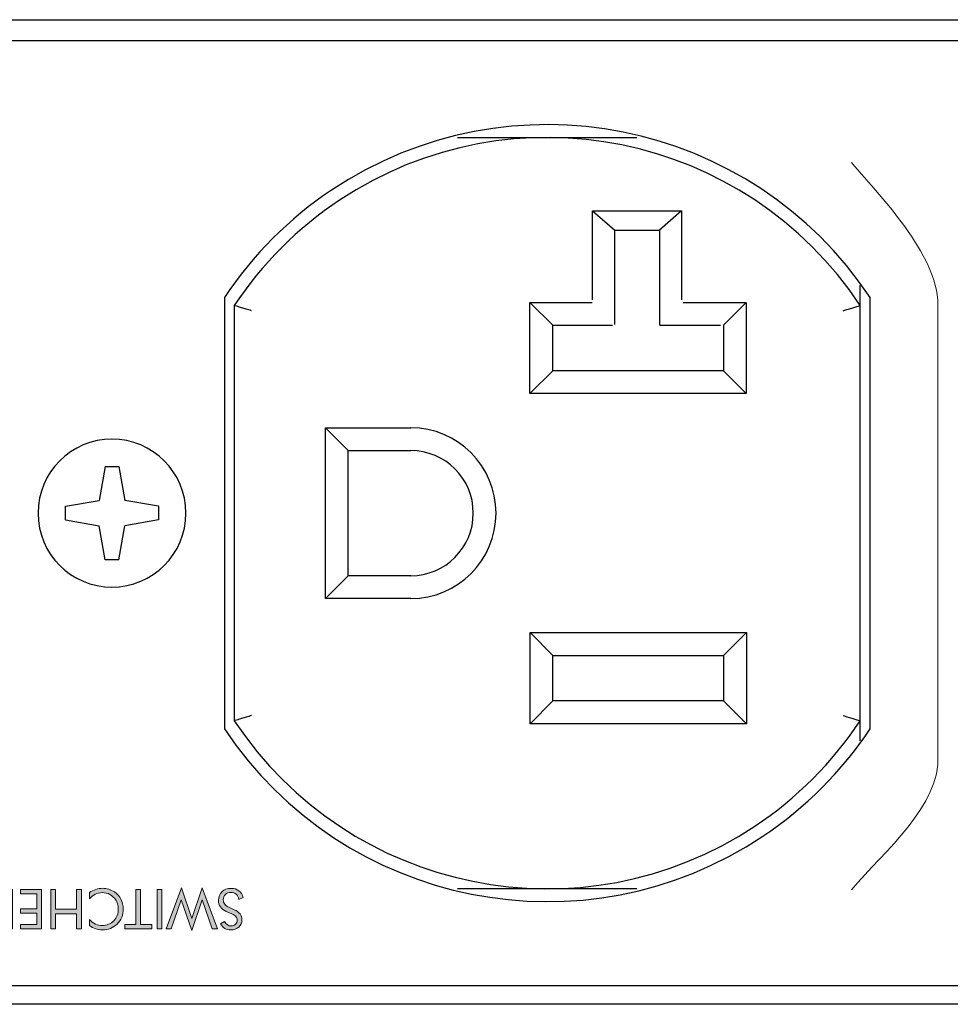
# Model space of a CAD drawing. Header units: inches. Extents: x -3.1 to 15.2, y -1.5 to 10.6.
# Tile 53 of 89: x 4.997 to 5.651, y 7.821 to 8.513. Entities that reach past the tile are written whole.
import ezdxf

# ---------------------------------------------------------------- set-up
doc = ezdxf.new("R2010")
doc.units = ezdxf.units.IN
doc.header["$MEASUREMENT"] = 0
doc.layers.add('Screenprinting', color=7, linetype='Continuous')

# ---------------------------------------------------------------- blocks, each defined once
blk = doc.blocks.new('block 1703')
at = {"color": 7, "lineweight": 25, "true_color": 0xffffff}
blk.add_lwpolyline([(7.69159, 7.82089), (0.09159, 7.82089)], dxfattribs=at)
blk = doc.blocks.new('block 1706')
at = {"color": 7, "lineweight": 25, "true_color": 0xffffff}
blk.add_lwpolyline([(0.45759, 7.83409), (7.32559, 7.83409)], dxfattribs=at)
blk = doc.blocks.new('block 1719')
at = {"color": 7, "lineweight": 25, "true_color": 0xffffff}
blk.add_lwpolyline([(5.43059, 7.90209), (5.3046, 7.90209)], dxfattribs=at)
blk = doc.blocks.new('block 1754')
at = {"color": 7, "lineweight": 25, "true_color": 0xffffff}
blk.add_lwpolyline([(5.0943, 8.16129), (5.07058, 8.15711)], dxfattribs=at)
blk = doc.blocks.new('block 1755')
at = {"color": 7, "lineweight": 25, "true_color": 0xffffff}
blk.add_lwpolyline([(5.02888, 8.17089), (5.05261, 8.17508)], dxfattribs=at)
blk = doc.blocks.new('block 1773')
at = {"color": 7, "lineweight": 25, "true_color": 0xffffff}
blk.add_lwpolyline([(5.50759, 8.01809), (5.35559, 8.01809)], dxfattribs=at)
blk = doc.blocks.new('block 1783')
at = {"color": 7, "lineweight": 25, "true_color": 0xffffff}
blk.add_lwpolyline([(5.49159, 8.03409), (5.37159, 8.03409)], dxfattribs=at)
blk = doc.blocks.new('block 1800')
at = {"color": 7, "lineweight": 25, "true_color": 0xffffff}
blk.add_lwpolyline([(5.37159, 8.06609), (5.49159, 8.06609)], dxfattribs=at)
blk = doc.blocks.new('block 1808')
at = {"color": 7, "lineweight": 25, "true_color": 0xffffff}
blk.add_lwpolyline([(5.35559, 8.08209), (5.50759, 8.08209)], dxfattribs=at)
blk = doc.blocks.new('block 1811')
at = {"color": 7, "lineweight": 25, "true_color": 0xffffff}
blk.add_lwpolyline([(5.27159, 8.10609), (5.21159, 8.10609)], dxfattribs=at)
blk = doc.blocks.new('block 1821')
at = {"color": 7, "lineweight": 25, "true_color": 0xffffff}
blk.add_lwpolyline([(5.27159, 8.12209), (5.22759, 8.12209)], dxfattribs=at)
blk = doc.blocks.new('block 1829')
at = {"color": 7, "lineweight": 25, "true_color": 0xffffff}
blk.add_lwpolyline([(5.06639, 8.13338), (5.05679, 8.13338)], dxfattribs=at)
blk = doc.blocks.new('block 1867')
at = {"color": 7, "lineweight": 25, "true_color": 0xffffff}
blk.add_lwpolyline([(5.05679, 8.1988), (5.06639, 8.1988)], dxfattribs=at)
blk = doc.blocks.new('block 1908')
at = {"color": 7, "lineweight": 25, "true_color": 0xffffff}
blk.add_lwpolyline([(5.22759, 8.21009), (5.27159, 8.21009)], dxfattribs=at)
blk = doc.blocks.new('block 1920')
at = {"color": 7, "lineweight": 25, "true_color": 0xffffff}
blk.add_lwpolyline([(5.21159, 8.22609), (5.27159, 8.22609)], dxfattribs=at)
blk = doc.blocks.new('block 1966')
at = {"color": 7, "lineweight": 25, "true_color": 0xffffff}
blk.add_lwpolyline([(5.3046, 8.43009), (5.43059, 8.43009)], dxfattribs=at)
blk = doc.blocks.new('block 1975')
at = {"color": 7, "lineweight": 25, "true_color": 0xffffff}
blk.add_lwpolyline([(5.02888, 8.16129), (5.05261, 8.15711)], dxfattribs=at)
blk = doc.blocks.new('block 1976')
at = {"color": 7, "lineweight": 25, "true_color": 0xffffff}
blk.add_lwpolyline([(5.0943, 8.17089), (5.07058, 8.17508)], dxfattribs=at)
blk = doc.blocks.new('block 2004')
at = {"color": 7, "lineweight": 25, "true_color": 0xffffff}
blk.add_lwpolyline([(7.32559, 8.49809), (0.45759, 8.49809)], dxfattribs=at)
blk = doc.blocks.new('block 2005')
at = {"color": 7, "lineweight": 25, "true_color": 0xffffff}
blk.add_lwpolyline([(0.09159, 8.51289), (7.69159, 8.51289)], dxfattribs=at)
blk = doc.blocks.new('block 2049')
at = {"color": 7, "lineweight": 25, "true_color": 0xffffff}
blk.add_lwpolyline([(5.21159, 8.10609), (5.22759, 8.12209)], dxfattribs=at)
blk = doc.blocks.new('block 2051')
at = {"color": 7, "lineweight": 25, "true_color": 0xffffff}
blk.add_lwpolyline([(5.21159, 8.22609), (5.22759, 8.21009)], dxfattribs=at)
blk = doc.blocks.new('block 2052')
at = {"color": 7, "lineweight": 25, "true_color": 0xffffff}
blk.add_lwpolyline([(5.35559, 8.08209), (5.37159, 8.06609)], dxfattribs=at)
blk = doc.blocks.new('block 2053')
at = {"color": 7, "lineweight": 25, "true_color": 0xffffff}
blk.add_lwpolyline([(5.50759, 8.01809), (5.49159, 8.03409)], dxfattribs=at)
blk = doc.blocks.new('block 2056')
at = {"color": 7, "lineweight": 25, "true_color": 0xffffff}
blk.add_lwpolyline([(5.02888, 8.16129), (5.02888, 8.17089)], dxfattribs=at)
blk = doc.blocks.new('block 2057')
at = {"color": 7, "lineweight": 25, "true_color": 0xffffff}
blk.add_lwpolyline([(5.0943, 8.17089), (5.0943, 8.16129)], dxfattribs=at)
blk = doc.blocks.new('block 2058')
at = {"color": 7, "lineweight": 25, "true_color": 0xffffff}
blk.add_lwpolyline([(5.14059, 8.31775), (5.14059, 8.01444)], dxfattribs=at)
blk = doc.blocks.new('block 2059')
at = {"color": 7, "lineweight": 25, "true_color": 0xffffff}
blk.add_lwpolyline([(5.14759, 8.31202), (5.14759, 8.02016)], dxfattribs=at)
blk = doc.blocks.new('block 2060')
at = {"color": 7, "lineweight": 25, "true_color": 0xffffff}
blk.add_lwpolyline([(5.05679, 8.1988), (5.05261, 8.17508)], dxfattribs=at)
blk = doc.blocks.new('block 2061')
at = {"color": 7, "lineweight": 25, "true_color": 0xffffff}
blk.add_lwpolyline([(5.06639, 8.13338), (5.07058, 8.15711)], dxfattribs=at)
blk = doc.blocks.new('block 2062')
at = {"color": 7, "lineweight": 25, "true_color": 0xffffff}
blk.add_lwpolyline([(5.35559, 8.01809), (5.37159, 8.03409)], dxfattribs=at)
blk = doc.blocks.new('block 2063')
at = {"color": 7, "lineweight": 25, "true_color": 0xffffff}
blk.add_lwpolyline([(5.50759, 8.08209), (5.49159, 8.06609)], dxfattribs=at)
blk = doc.blocks.new('block 2064')
at = {"color": 7, "lineweight": 25, "true_color": 0xffffff}
blk.add_lwpolyline([(5.05679, 8.13338), (5.05261, 8.15711)], dxfattribs=at)
blk = doc.blocks.new('block 2065')
at = {"color": 7, "lineweight": 25, "true_color": 0xffffff}
blk.add_lwpolyline([(5.06639, 8.1988), (5.07058, 8.17508)], dxfattribs=at)
blk = doc.blocks.new('block 2066')
at = {"color": 7, "lineweight": 25, "true_color": 0xffffff}
blk.add_lwpolyline([(5.21159, 8.10609), (5.21159, 8.22609)], dxfattribs=at)
blk = doc.blocks.new('block 2067')
at = {"color": 7, "lineweight": 25, "true_color": 0xffffff}
blk.add_lwpolyline([(5.22759, 8.12209), (5.22759, 8.21009)], dxfattribs=at)
blk = doc.blocks.new('block 2068')
at = {"color": 7, "lineweight": 25, "true_color": 0xffffff}
blk.add_lwpolyline([(5.35559, 8.01809), (5.35559, 8.08209)], dxfattribs=at)
blk = doc.blocks.new('block 2069')
at = {"color": 7, "lineweight": 25, "true_color": 0xffffff}
blk.add_lwpolyline([(5.37159, 8.03409), (5.37159, 8.06609)], dxfattribs=at)
blk = doc.blocks.new('block 2072')
at = {"color": 7, "lineweight": 25, "true_color": 0xffffff}
blk.add_lwpolyline([(5.49159, 8.06609), (5.49159, 8.03409)], dxfattribs=at)
blk = doc.blocks.new('block 2073')
at = {"color": 7, "lineweight": 25, "true_color": 0xffffff}
blk.add_lwpolyline([(5.50759, 8.08209), (5.50759, 8.01809)], dxfattribs=at)
blk = doc.blocks.new('block 2074')
at = {"color": 7, "lineweight": 25, "true_color": 0xffffff}
blk.add_lwpolyline([(5.58759, 8.00609), (5.58759, 8.32609)], dxfattribs=at)
blk = doc.blocks.new('block 2075')
at = {"color": 7, "lineweight": 25, "true_color": 0xffffff}
blk.add_lwpolyline([(5.59459, 8.01444), (5.59459, 8.31775)], dxfattribs=at)
blk = doc.blocks.new('block 2586')
at = {"color": 7, "lineweight": 25, "true_color": 0xffffff}
blk.add_open_spline([(5.00959, 8.16609), (5.00959, 8.19481), (5.03287, 8.21809), (5.06159, 8.21809), (5.09031, 8.21809), (5.11359, 8.19481), (5.11359, 8.16609), (5.11359, 8.13737), (5.09031, 8.11409), (5.06159, 8.11409), (5.03287, 8.11409), (5.00959, 8.13737), (5.00959, 8.16609), (5.00959, 8.16609), (5.00959, 8.16609), (5.00959, 8.16609)], degree=3, knots=[0, 0, 0, 0, 1, 1, 1, 2, 2, 2, 3, 3, 3, 4, 4, 4, 5, 5, 5, 5], dxfattribs=at)
blk = doc.blocks.new('block 2635')
at = {"color": 7, "lineweight": 25, "true_color": 0xffffff}
blk.add_open_spline([(5.27159, 8.12209), (5.29589, 8.12209), (5.31559, 8.14179), (5.31559, 8.16609), (5.31559, 8.19039), (5.29589, 8.21009), (5.27159, 8.21009)], degree=3, knots=[0, 0, 0, 0, 1, 1, 1, 2, 2, 2, 2], dxfattribs=at)
blk = doc.blocks.new('block 2639')
at = {"color": 7, "lineweight": 25, "true_color": 0xffffff}
blk.add_open_spline([(5.14759, 8.02016), (5.22819, 7.89866), (5.39202, 7.8655), (5.51352, 7.94609), (5.54291, 7.96559), (5.5681, 7.99077), (5.58759, 8.02016)], degree=3, knots=[0, 0, 0, 0, 1, 1, 1, 2, 2, 2, 2], dxfattribs=at)
blk = doc.blocks.new('block 2640')
at = {"color": 7, "lineweight": 25, "true_color": 0xffffff}
blk.add_open_spline([(5.58759, 8.31202), (5.507, 8.43353), (5.34316, 8.46669), (5.22166, 8.38609), (5.19227, 8.3666), (5.16709, 8.34141), (5.14759, 8.31202)], degree=3, knots=[0, 0, 0, 0, 1, 1, 1, 2, 2, 2, 2], dxfattribs=at)
blk = doc.blocks.new('block 2642')
at = {"color": 7, "lineweight": 25, "true_color": 0xffffff}
blk.add_open_spline([(5.27159, 8.10609), (5.30473, 8.10609), (5.33159, 8.13296), (5.33159, 8.16609), (5.33159, 8.19923), (5.30473, 8.22609), (5.27159, 8.22609)], degree=3, knots=[0, 0, 0, 0, 1, 1, 1, 2, 2, 2, 2], dxfattribs=at)
blk = doc.blocks.new('block 2685')
at = {"color": 7, "lineweight": 25, "true_color": 0xffffff}
blk.add_open_spline([(5.59459, 8.31775), (5.51083, 8.44312), (5.3413, 8.47685), (5.21593, 8.39309), (5.18612, 8.37317), (5.16051, 8.34757), (5.14059, 8.31775)], degree=3, knots=[0, 0, 0, 0, 1, 1, 1, 2, 2, 2, 2], dxfattribs=at)
blk = doc.blocks.new('block 2686')
at = {"color": 7, "lineweight": 25, "true_color": 0xffffff}
blk.add_open_spline([(5.14059, 8.01444), (5.22435, 7.88907), (5.39388, 7.85533), (5.51925, 7.93909), (5.54907, 7.95901), (5.57467, 7.98462), (5.59459, 8.01444)], degree=3, knots=[0, 0, 0, 0, 1, 1, 1, 2, 2, 2, 2], dxfattribs=at)
blk = doc.blocks.new('block 2920')
at = {"color": 7, "lineweight": 25, "true_color": 0xffffff}
blk.add_open_spline([(5.57559, 8.02383), (5.5768, 8.02345), (5.578, 8.02308), (5.57921, 8.02271), (5.58032, 8.02237), (5.58142, 8.02203), (5.58253, 8.0217), (5.58342, 8.02142), (5.58432, 8.02115), (5.58521, 8.02088), (5.5858, 8.0207), (5.58639, 8.02052), (5.58697, 8.02035), (5.58718, 8.02029), (5.58739, 8.02022), (5.58759, 8.02016)], degree=3, knots=[0, 0, 0, 0, 1, 1, 1, 2, 2, 2, 3, 3, 3, 4, 4, 4, 5, 5, 5, 5], dxfattribs=at)
blk = doc.blocks.new('block 2921')
at = {"color": 7, "lineweight": 25, "true_color": 0xffffff}
blk.add_open_spline([(5.57559, 8.30836), (5.5768, 8.30873), (5.578, 8.3091), (5.57921, 8.30947), (5.58032, 8.30981), (5.58142, 8.31015), (5.58253, 8.31049), (5.58342, 8.31076), (5.58432, 8.31103), (5.58521, 8.31131), (5.5858, 8.31148), (5.58639, 8.31166), (5.58697, 8.31184), (5.58718, 8.3119), (5.58739, 8.31196), (5.58759, 8.31202)], degree=3, knots=[0, 0, 0, 0, 1, 1, 1, 2, 2, 2, 3, 3, 3, 4, 4, 4, 5, 5, 5, 5], dxfattribs=at)
blk = doc.blocks.new('block 2922')
at = {"color": 7, "lineweight": 25, "true_color": 0xffffff}
blk.add_open_spline([(5.15959, 8.30836), (5.15839, 8.30873), (5.15718, 8.3091), (5.15597, 8.30947), (5.15487, 8.30981), (5.15376, 8.31015), (5.15266, 8.31049), (5.15176, 8.31076), (5.15087, 8.31103), (5.14997, 8.31131), (5.14938, 8.31148), (5.1488, 8.31166), (5.14821, 8.31184), (5.148, 8.3119), (5.1478, 8.31196), (5.14759, 8.31202)], degree=3, knots=[0, 0, 0, 0, 1, 1, 1, 2, 2, 2, 3, 3, 3, 4, 4, 4, 5, 5, 5, 5], dxfattribs=at)
blk = doc.blocks.new('block 2923')
at = {"color": 7, "lineweight": 25, "true_color": 0xffffff}
blk.add_open_spline([(5.15959, 8.02383), (5.15839, 8.02345), (5.15718, 8.02308), (5.15597, 8.02271), (5.15487, 8.02237), (5.15376, 8.02203), (5.15266, 8.0217), (5.15176, 8.02142), (5.15087, 8.02115), (5.14997, 8.02088), (5.14938, 8.0207), (5.1488, 8.02052), (5.14821, 8.02035), (5.148, 8.02029), (5.1478, 8.02022), (5.14759, 8.02016)], degree=3, knots=[0, 0, 0, 0, 1, 1, 1, 2, 2, 2, 3, 3, 3, 4, 4, 4, 5, 5, 5, 5], dxfattribs=at)
blk = doc.blocks.new('block 3090')
at = {"color": 7, "lineweight": 25, "true_color": 0xffffff}
blk.add_lwpolyline([(5.49145, 8.29809), (5.49145, 8.26609)], dxfattribs=at)
blk = doc.blocks.new('block 3091')
at = {"color": 7, "lineweight": 25, "true_color": 0xffffff}
blk.add_lwpolyline([(5.50745, 8.31409), (5.50745, 8.25009)], dxfattribs=at)
blk = doc.blocks.new('block 3092')
at = {"color": 7, "lineweight": 25, "true_color": 0xffffff}
blk.add_lwpolyline([(5.50745, 8.31409), (5.49145, 8.29809)], dxfattribs=at)
blk = doc.blocks.new('block 3093')
at = {"color": 7, "lineweight": 25, "true_color": 0xffffff}
blk.add_lwpolyline([(5.50745, 8.25009), (5.49145, 8.26609)], dxfattribs=at)
blk = doc.blocks.new('block 3094')
at = {"color": 7, "lineweight": 25, "true_color": 0xffffff}
blk.add_lwpolyline([(5.50745, 8.25009), (5.35545, 8.25009)], dxfattribs=at)
blk = doc.blocks.new('block 3096')
at = {"color": 7, "lineweight": 25, "true_color": 0xffffff}
blk.add_lwpolyline([(5.35545, 8.25009), (5.35545, 8.31409)], dxfattribs=at)
blk = doc.blocks.new('block 3097')
at = {"color": 7, "lineweight": 25, "true_color": 0xffffff}
blk.add_lwpolyline([(5.37145, 8.26609), (5.37145, 8.29809)], dxfattribs=at)
blk = doc.blocks.new('block 3098')
at = {"color": 7, "lineweight": 25, "true_color": 0xffffff}
blk.add_lwpolyline([(5.35545, 8.25009), (5.37145, 8.26609)], dxfattribs=at)
blk = doc.blocks.new('block 3099')
at = {"color": 7, "lineweight": 25, "true_color": 0xffffff}
blk.add_lwpolyline([(5.35545, 8.31409), (5.37145, 8.29809)], dxfattribs=at)
blk = doc.blocks.new('block 3100')
at = {"color": 7, "lineweight": 25, "true_color": 0xffffff}
blk.add_lwpolyline([(5.49145, 8.26609), (5.37145, 8.26609)], dxfattribs=at)
blk = doc.blocks.new('block 3101')
at = {"color": 7, "lineweight": 25, "true_color": 0xffffff}
for points in [[(5.37145, 8.29809), (5.41348, 8.29809)], [(5.44647, 8.29809), (5.48944, 8.29809)]]:
    blk.add_lwpolyline(points, dxfattribs=at)
blk = doc.blocks.new('block 3102')
at = {"color": 7, "lineweight": 25, "true_color": 0xffffff}
for points in [[(5.35545, 8.31409), (5.39916, 8.31409)], [(5.46309, 8.31409), (5.5068, 8.31409)]]:
    blk.add_lwpolyline(points, dxfattribs=at)
blk = doc.blocks.new('block 3104')
at = {"color": 7, "lineweight": 25, "true_color": 0xffffff}
blk.add_lwpolyline([(5.46209, 8.25007), (5.39945, 8.25007)], dxfattribs=at)
blk = doc.blocks.new('block 3105')
at = {"color": 7, "lineweight": 25, "true_color": 0xffffff}
blk.add_lwpolyline([(5.41511, 8.36496), (5.44643, 8.36496)], dxfattribs=at)
blk = doc.blocks.new('block 3106')
at = {"color": 7, "lineweight": 25, "true_color": 0xffffff}
blk.add_lwpolyline([(5.39945, 8.37847), (5.46209, 8.37847)], dxfattribs=at)
blk = doc.blocks.new('block 3107')
at = {"color": 7, "lineweight": 25, "true_color": 0xffffff}
blk.add_lwpolyline([(5.39945, 8.37847), (5.41511, 8.36496)], dxfattribs=at)
blk = doc.blocks.new('block 3108')
at = {"color": 7, "lineweight": 25, "true_color": 0xffffff}
blk.add_lwpolyline([(5.46209, 8.37847), (5.44643, 8.36496)], dxfattribs=at)
blk = doc.blocks.new('block 3109')
at = {"color": 7, "lineweight": 25, "true_color": 0xffffff}
blk.add_lwpolyline([(5.46209, 8.37847), (5.46209, 8.31597)], dxfattribs=at)
blk = doc.blocks.new('block 3110')
at = {"color": 7, "lineweight": 25, "true_color": 0xffffff}
blk.add_lwpolyline([(5.44643, 8.36496), (5.44643, 8.29861)], dxfattribs=at)
blk = doc.blocks.new('block 3111')
at = {"color": 7, "lineweight": 25, "true_color": 0xffffff}
blk.add_lwpolyline([(5.41511, 8.29861), (5.41511, 8.36496)], dxfattribs=at)
blk = doc.blocks.new('block 3112')
at = {"color": 7, "lineweight": 25, "true_color": 0xffffff}
blk.add_lwpolyline([(5.39945, 8.31597), (5.39945, 8.37847)], dxfattribs=at)
blk = doc.blocks.new('block 3103')
for name in ['block 3106', 'block 3107', 'block 3112', 'block 3108', 'block 3109', 'block 3105', 'block 3111', 'block 3110', 'block 3104']:
    blk.add_blockref(name, (0, 0))
blk = doc.blocks.new('block 3095')
for name in ['block 3103', 'block 3096', 'block 3099', 'block 3102', 'block 3097', 'block 3101', 'block 3098', 'block 3100']:
    blk.add_blockref(name, (0, 0))
blk = doc.blocks.new('block 3089')
for name in ['block 3095', 'block 3092', 'block 3091', 'block 3090', 'block 3093', 'block 3094']:
    blk.add_blockref(name, (0, 0))
blk = doc.blocks.new('block 3268')
at = {"layer": 'Screenprinting', "color": 179, "lineweight": 15, "true_color": 0x231f20}
blk.add_open_spline([(5.64224, 7.99617), (5.64433, 7.96055), (5.60457, 7.92857), (5.5815, 7.90137)], degree=3, dxfattribs=at)
blk = doc.blocks.new('block 3267')
at = {"layer": 'Screenprinting'}
blk.add_blockref('block 3268', (0, 0), dxfattribs=at)
blk = doc.blocks.new('block 3270')
at = {"layer": 'Screenprinting', "color": 179, "lineweight": 15, "true_color": 0x231f20}
blk.add_open_spline([(5.5815, 8.4126), (5.60457, 8.3854), (5.64431, 8.34493), (5.64221, 8.3093)], degree=3, dxfattribs=at)
blk = doc.blocks.new('block 3269')
at = {"layer": 'Screenprinting'}
blk.add_blockref('block 3270', (0, 0), dxfattribs=at)
blk = doc.blocks.new('block 3272')
at = {"layer": 'Screenprinting', "color": 179, "lineweight": 15, "true_color": 0x231f20}
blk.add_lwpolyline([(5.64223, 7.99617), (5.64223, 8.3093)], dxfattribs=at)
blk = doc.blocks.new('block 3271')
at = {"layer": 'Screenprinting'}
blk.add_blockref('block 3272', (0, 0), dxfattribs=at)
blk = doc.blocks.new('block 3266')
at = {"layer": 'Screenprinting'}
for name in ['block 3269', 'block 3271', 'block 3267']:
    blk.add_blockref(name, (0, 0), dxfattribs=at)
blk = doc.blocks.new('block 3280')
at = {"layer": 'Screenprinting', "true_color": 0x231f20}
h = blk.add_hatch(color=179, dxfattribs=at)
h.dxf.hatch_style = 2
h.paths.add_polyline_path([(5.13567, 7.87387), (5.13211, 7.87387), (5.12507, 7.89432), (5.11773, 7.87276), (5.11031, 7.89432), (5.10323, 7.87387), (5.09966, 7.87387), (5.11042, 7.90276), (5.11769, 7.88125), (5.12492, 7.90276)])
h = blk.add_hatch(color=179, dxfattribs=at)
h.dxf.hatch_style = 2
edge = h.paths.add_edge_path()
edge.add_spline(control_points=[(4.99175, 7.90167), (4.99175, 7.90167), (4.99175, 7.87387), (4.99175, 7.87387), (4.99175, 7.87387), (4.98642, 7.87387), (4.98642, 7.87387), (4.98248, 7.87387), (4.9797, 7.87406), (4.97808, 7.87446), (4.97647, 7.87486), (4.97506, 7.87553), (4.97384, 7.87647), (4.97225, 7.8777), (4.97104, 7.87927), (4.97021, 7.88118), (4.96939, 7.88309), (4.96898, 7.88529), (4.96898, 7.88779), (4.96898, 7.89027), (4.96939, 7.89246), (4.97021, 7.89437), (4.97102, 7.89627), (4.97224, 7.89784), (4.97384, 7.89907), (4.97506, 7.90001), (4.97643, 7.90068), (4.97799, 7.90108), (4.97953, 7.90148), (4.98195, 7.90167), (4.98522, 7.90167), (4.98522, 7.90167), (4.98642, 7.90167), (4.98642, 7.90167), (4.98642, 7.90167), (4.99175, 7.90167), (4.99175, 7.90167)], knot_values=[0, 0, 0, 0, 1, 1, 1, 2, 2, 2, 3, 3, 3, 4, 4, 4, 5, 5, 5, 6, 6, 6, 7, 7, 7, 8, 8, 8, 9, 9, 9, 10, 10, 10, 11, 11, 11, 12, 12, 12, 12], degree=3, periodic=1)
edge = h.paths.add_edge_path()
edge.add_spline(control_points=[(4.98841, 7.89856), (4.98841, 7.89856), (4.98631, 7.89856), (4.98631, 7.89856), (4.98289, 7.89856), (4.98052, 7.89841), (4.97921, 7.89811), (4.97789, 7.89781), (4.9768, 7.8973), (4.97593, 7.89658), (4.97479, 7.89563), (4.97392, 7.89441), (4.97333, 7.89291), (4.97273, 7.8914), (4.97244, 7.88969), (4.97244, 7.88775), (4.97244, 7.8858), (4.97273, 7.88409), (4.97332, 7.88262), (4.9739, 7.88114), (4.97478, 7.87992), (4.97593, 7.87895), (4.9768, 7.87822), (4.97791, 7.8777), (4.97925, 7.87739), (4.9806, 7.87708), (4.98295, 7.87693), (4.98631, 7.87693), (4.98631, 7.87693), (4.98841, 7.87693), (4.98841, 7.87693), (4.98841, 7.87693), (4.98841, 7.89856), (4.98841, 7.89856)], knot_values=[0, 0, 0, 0, 1, 1, 1, 2, 2, 2, 3, 3, 3, 4, 4, 4, 5, 5, 5, 6, 6, 6, 7, 7, 7, 8, 8, 8, 9, 9, 9, 10, 10, 10, 11, 11, 11, 11], degree=3, periodic=1)
h = blk.add_hatch(color=179, dxfattribs=at)
h.dxf.hatch_style = 2
h.paths.add_polyline_path([(5.012, 7.90167), (5.012, 7.87387), (4.99735, 7.87387), (4.99735, 7.87689), (5.00869, 7.87689), (5.00869, 7.88486), (4.99735, 7.88486), (4.99735, 7.88794), (5.00869, 7.88794), (5.00869, 7.89859), (4.99735, 7.89859), (4.99735, 7.90167)])
h = blk.add_hatch(color=179, dxfattribs=at)
h.dxf.hatch_style = 2
h.paths.add_polyline_path([(5.04006, 7.90167), (5.04006, 7.87387), (5.03676, 7.87387), (5.03676, 7.88456), (5.02199, 7.88456), (5.02199, 7.87387), (5.01864, 7.87387), (5.01864, 7.90167), (5.02199, 7.90167), (5.02199, 7.88772), (5.03676, 7.88772), (5.03676, 7.90167)])
h = blk.add_hatch(color=179, dxfattribs=at)
h.dxf.hatch_style = 2
edge = h.paths.add_edge_path()
edge.add_spline(control_points=[(5.04569, 7.88051), (5.04702, 7.87907), (5.04843, 7.878), (5.04994, 7.87731), (5.05145, 7.87662), (5.05311, 7.87628), (5.05492, 7.87628), (5.0564, 7.87628), (5.05783, 7.87657), (5.05922, 7.87717), (5.06062, 7.87777), (5.06184, 7.87859), (5.06286, 7.87966), (5.06392, 7.88076), (5.06472, 7.88199), (5.06525, 7.88336), (5.06578, 7.88472), (5.06605, 7.88622), (5.06605, 7.88786), (5.06605, 7.88915), (5.06589, 7.89035), (5.06557, 7.89143), (5.06525, 7.89252), (5.06478, 7.89353), (5.06415, 7.89444), (5.06304, 7.89602), (5.06167, 7.89724), (5.06004, 7.89809), (5.05842, 7.89895), (5.05666, 7.89937), (5.05478, 7.89937), (5.05301, 7.89937), (5.05136, 7.89901), (5.04985, 7.89827), (5.04833, 7.89754), (5.04694, 7.89644), (5.04569, 7.89499), (5.04569, 7.89499), (5.04569, 7.89937), (5.04569, 7.89937), (5.04706, 7.90038), (5.04855, 7.90113), (5.05014, 7.90165), (5.05172, 7.90215), (5.05337, 7.90241), (5.05506, 7.90241), (5.05653, 7.90241), (5.05796, 7.90219), (5.05935, 7.90176), (5.06074, 7.90132), (5.06205, 7.90068), (5.06326, 7.89985), (5.06528, 7.89844), (5.06683, 7.89671), (5.0679, 7.89467), (5.06896, 7.89261), (5.0695, 7.89036), (5.0695, 7.88791), (5.0695, 7.88576), (5.06914, 7.88382), (5.06843, 7.88206), (5.06772, 7.88031), (5.06662, 7.87872), (5.06515, 7.87729), (5.06374, 7.87592), (5.06217, 7.8749), (5.06045, 7.87422), (5.05873, 7.87354), (5.05685, 7.8732), (5.05482, 7.8732), (5.05321, 7.8732), (5.05165, 7.87345), (5.05014, 7.87394), (5.04865, 7.87442), (5.04715, 7.87518), (5.04569, 7.8762), (5.04569, 7.8762), (5.04569, 7.88051), (5.04569, 7.88051)], knot_values=[0, 0, 0, 0, 1, 1, 1, 2, 2, 2, 3, 3, 3, 4, 4, 4, 5, 5, 5, 6, 6, 6, 7, 7, 7, 8, 8, 8, 9, 9, 9, 10, 10, 10, 11, 11, 11, 12, 12, 12, 13, 13, 13, 14, 14, 14, 15, 15, 15, 16, 16, 16, 17, 17, 17, 18, 18, 18, 19, 19, 19, 20, 20, 20, 21, 21, 21, 22, 22, 22, 23, 23, 23, 24, 24, 24, 25, 25, 25, 26, 26, 26, 26], degree=3, periodic=1)
h = blk.add_hatch(color=179, dxfattribs=at)
h.dxf.hatch_style = 2
h.paths.add_polyline_path([(5.08168, 7.90167), (5.08168, 7.87702), (5.08954, 7.87702), (5.08954, 7.87387), (5.07052, 7.87387), (5.07052, 7.87702), (5.07834, 7.87702), (5.07834, 7.90167)])
h = blk.add_hatch(color=179, dxfattribs=at)
h.dxf.hatch_style = 2
h.paths.add_polyline_path([(5.09656, 7.90167), (5.09656, 7.87387), (5.09325, 7.87387), (5.09325, 7.90167)])
h = blk.add_hatch(color=179, dxfattribs=at)
h.dxf.hatch_style = 2
edge = h.paths.add_edge_path()
edge.add_spline(control_points=[(5.14193, 7.88623), (5.14013, 7.887), (5.13877, 7.88803), (5.13785, 7.88931), (5.13693, 7.89058), (5.13647, 7.8921), (5.13647, 7.89385), (5.13647, 7.8964), (5.13729, 7.89846), (5.13891, 7.90003), (5.14054, 7.90159), (5.14269, 7.90238), (5.14537, 7.90238), (5.14756, 7.90238), (5.14939, 7.90181), (5.15087, 7.9007), (5.15235, 7.89958), (5.15335, 7.89798), (5.15387, 7.89591), (5.15387, 7.89591), (5.15087, 7.89444), (5.15087, 7.89444), (5.15047, 7.89612), (5.1498, 7.89739), (5.14887, 7.89826), (5.14794, 7.89913), (5.14678, 7.89956), (5.14537, 7.89956), (5.14372, 7.89956), (5.14237, 7.89909), (5.14135, 7.89813), (5.14033, 7.89718), (5.13981, 7.89593), (5.13981, 7.8944), (5.13981, 7.89315), (5.14017, 7.89208), (5.14088, 7.89116), (5.1416, 7.89024), (5.14268, 7.88947), (5.14412, 7.88883), (5.14412, 7.88883), (5.14749, 7.88739), (5.14749, 7.88739), (5.14935, 7.88662), (5.15072, 7.88562), (5.15162, 7.88441), (5.15253, 7.88319), (5.15298, 7.88173), (5.15298, 7.88004), (5.15298, 7.87807), (5.15225, 7.87643), (5.15078, 7.87514), (5.14931, 7.87385), (5.14744, 7.8732), (5.14516, 7.8732), (5.14349, 7.8732), (5.14205, 7.87356), (5.14083, 7.87427), (5.13961, 7.87497), (5.13865, 7.87602), (5.13797, 7.8774), (5.13797, 7.8774), (5.14071, 7.87914), (5.14071, 7.87914), (5.14132, 7.87807), (5.14202, 7.87727), (5.14279, 7.87674), (5.14356, 7.87622), (5.14444, 7.87596), (5.14541, 7.87596), (5.14665, 7.87596), (5.14766, 7.87634), (5.14845, 7.8771), (5.14924, 7.87786), (5.14964, 7.87882), (5.14964, 7.88), (5.14964, 7.88099), (5.14934, 7.88184), (5.14873, 7.88257), (5.14812, 7.88329), (5.14718, 7.88392), (5.1459, 7.88448), (5.1459, 7.88448), (5.14193, 7.88623), (5.14193, 7.88623)], knot_values=[0, 0, 0, 0, 1, 1, 1, 2, 2, 2, 3, 3, 3, 4, 4, 4, 5, 5, 5, 6, 6, 6, 7, 7, 7, 8, 8, 8, 9, 9, 9, 10, 10, 10, 11, 11, 11, 12, 12, 12, 13, 13, 13, 14, 14, 14, 15, 15, 15, 16, 16, 16, 17, 17, 17, 18, 18, 18, 19, 19, 19, 20, 20, 20, 21, 21, 21, 22, 22, 22, 23, 23, 23, 24, 24, 24, 25, 25, 25, 26, 26, 26, 27, 27, 27, 28, 28, 28, 28], degree=3, periodic=1)
at = {"layer": 'Screenprinting', "lineweight": 0}
for points in [[(5.13567, 7.87387), (5.13211, 7.87387), (5.12507, 7.89432), (5.11773, 7.87276), (5.11031, 7.89432), (5.10323, 7.87387), (5.09966, 7.87387), (5.11042, 7.90276), (5.11769, 7.88125), (5.12492, 7.90276), (5.13567, 7.87387)], [(5.012, 7.90167), (5.012, 7.87387), (4.99735, 7.87387), (4.99735, 7.87689), (5.00869, 7.87689), (5.00869, 7.88486), (4.99735, 7.88486), (4.99735, 7.88794), (5.00869, 7.88794), (5.00869, 7.89859), (4.99735, 7.89859), (4.99735, 7.90167), (5.012, 7.90167)], [(5.04006, 7.90167), (5.04006, 7.87387), (5.03676, 7.87387), (5.03676, 7.88456), (5.02199, 7.88456), (5.02199, 7.87387), (5.01864, 7.87387), (5.01864, 7.90167), (5.02199, 7.90167), (5.02199, 7.88772), (5.03676, 7.88772), (5.03676, 7.90167), (5.04006, 7.90167)], [(5.08168, 7.90167), (5.08168, 7.87702), (5.08954, 7.87702), (5.08954, 7.87387), (5.07052, 7.87387), (5.07052, 7.87702), (5.07834, 7.87702), (5.07834, 7.90167), (5.08168, 7.90167)], [(5.09656, 7.90167), (5.09656, 7.87387), (5.09325, 7.87387), (5.09325, 7.90167), (5.09656, 7.90167)]]:
    blk.add_lwpolyline(points, dxfattribs=at)
for points, knots in [([(4.99175, 7.90167), (4.99175, 7.90167), (4.99175, 7.87387), (4.99175, 7.87387), (4.99175, 7.87387), (4.98642, 7.87387), (4.98642, 7.87387), (4.98248, 7.87387), (4.9797, 7.87406), (4.97808, 7.87446), (4.97647, 7.87486), (4.97506, 7.87553), (4.97384, 7.87647), (4.97225, 7.8777), (4.97104, 7.87927), (4.97021, 7.88118), (4.96939, 7.88309), (4.96898, 7.88529), (4.96898, 7.88779), (4.96898, 7.89027), (4.96939, 7.89246), (4.97021, 7.89437), (4.97102, 7.89627), (4.97224, 7.89784), (4.97384, 7.89907), (4.97506, 7.90001), (4.97643, 7.90068), (4.97799, 7.90108), (4.97953, 7.90148), (4.98195, 7.90167), (4.98522, 7.90167), (4.98522, 7.90167), (4.98642, 7.90167), (4.98642, 7.90167), (4.98642, 7.90167), (4.99175, 7.90167), (4.99175, 7.90167)], [0, 0, 0, 0, 1, 1, 1, 2, 2, 2, 3, 3, 3, 4, 4, 4, 5, 5, 5, 6, 6, 6, 7, 7, 7, 8, 8, 8, 9, 9, 9, 10, 10, 10, 11, 11, 11, 12, 12, 12, 12]), ([(4.98841, 7.89856), (4.98841, 7.89856), (4.98631, 7.89856), (4.98631, 7.89856), (4.98289, 7.89856), (4.98052, 7.89841), (4.97921, 7.89811), (4.97789, 7.89781), (4.9768, 7.8973), (4.97593, 7.89658), (4.97479, 7.89563), (4.97392, 7.89441), (4.97333, 7.89291), (4.97273, 7.8914), (4.97244, 7.88969), (4.97244, 7.88775), (4.97244, 7.8858), (4.97273, 7.88409), (4.97332, 7.88262), (4.9739, 7.88114), (4.97478, 7.87992), (4.97593, 7.87895), (4.9768, 7.87822), (4.97791, 7.8777), (4.97925, 7.87739), (4.9806, 7.87708), (4.98295, 7.87693), (4.98631, 7.87693), (4.98631, 7.87693), (4.98841, 7.87693), (4.98841, 7.87693), (4.98841, 7.87693), (4.98841, 7.89856), (4.98841, 7.89856)], [0, 0, 0, 0, 1, 1, 1, 2, 2, 2, 3, 3, 3, 4, 4, 4, 5, 5, 5, 6, 6, 6, 7, 7, 7, 8, 8, 8, 9, 9, 9, 10, 10, 10, 11, 11, 11, 11]), ([(5.04569, 7.88051), (5.04702, 7.87907), (5.04843, 7.878), (5.04994, 7.87731), (5.05145, 7.87662), (5.05311, 7.87628), (5.05492, 7.87628), (5.0564, 7.87628), (5.05783, 7.87657), (5.05922, 7.87717), (5.06062, 7.87777), (5.06184, 7.87859), (5.06286, 7.87966), (5.06392, 7.88076), (5.06472, 7.88199), (5.06525, 7.88336), (5.06578, 7.88472), (5.06605, 7.88622), (5.06605, 7.88786), (5.06605, 7.88915), (5.06589, 7.89035), (5.06557, 7.89143), (5.06525, 7.89252), (5.06478, 7.89353), (5.06415, 7.89444), (5.06304, 7.89602), (5.06167, 7.89724), (5.06004, 7.89809), (5.05842, 7.89895), (5.05666, 7.89937), (5.05478, 7.89937), (5.05301, 7.89937), (5.05136, 7.89901), (5.04985, 7.89827), (5.04833, 7.89754), (5.04694, 7.89644), (5.04569, 7.89499), (5.04569, 7.89499), (5.04569, 7.89937), (5.04569, 7.89937), (5.04706, 7.90038), (5.04855, 7.90113), (5.05014, 7.90165), (5.05172, 7.90215), (5.05337, 7.90241), (5.05506, 7.90241), (5.05653, 7.90241), (5.05796, 7.90219), (5.05935, 7.90176), (5.06074, 7.90132), (5.06205, 7.90068), (5.06326, 7.89985), (5.06528, 7.89844), (5.06683, 7.89671), (5.0679, 7.89467), (5.06896, 7.89261), (5.0695, 7.89036), (5.0695, 7.88791), (5.0695, 7.88576), (5.06914, 7.88382), (5.06843, 7.88206), (5.06772, 7.88031), (5.06662, 7.87872), (5.06515, 7.87729), (5.06374, 7.87592), (5.06217, 7.8749), (5.06045, 7.87422), (5.05873, 7.87354), (5.05685, 7.8732), (5.05482, 7.8732), (5.05321, 7.8732), (5.05165, 7.87345), (5.05014, 7.87394), (5.04865, 7.87442), (5.04715, 7.87518), (5.04569, 7.8762), (5.04569, 7.8762), (5.04569, 7.88051), (5.04569, 7.88051)], [0, 0, 0, 0, 1, 1, 1, 2, 2, 2, 3, 3, 3, 4, 4, 4, 5, 5, 5, 6, 6, 6, 7, 7, 7, 8, 8, 8, 9, 9, 9, 10, 10, 10, 11, 11, 11, 12, 12, 12, 13, 13, 13, 14, 14, 14, 15, 15, 15, 16, 16, 16, 17, 17, 17, 18, 18, 18, 19, 19, 19, 20, 20, 20, 21, 21, 21, 22, 22, 22, 23, 23, 23, 24, 24, 24, 25, 25, 25, 26, 26, 26, 26]), ([(5.14193, 7.88623), (5.14013, 7.887), (5.13877, 7.88803), (5.13785, 7.88931), (5.13693, 7.89058), (5.13647, 7.8921), (5.13647, 7.89385), (5.13647, 7.8964), (5.13729, 7.89846), (5.13891, 7.90003), (5.14054, 7.90159), (5.14269, 7.90238), (5.14537, 7.90238), (5.14756, 7.90238), (5.14939, 7.90181), (5.15087, 7.9007), (5.15235, 7.89958), (5.15335, 7.89798), (5.15387, 7.89591), (5.15387, 7.89591), (5.15087, 7.89444), (5.15087, 7.89444), (5.15047, 7.89612), (5.1498, 7.89739), (5.14887, 7.89826), (5.14794, 7.89913), (5.14678, 7.89956), (5.14537, 7.89956), (5.14372, 7.89956), (5.14237, 7.89909), (5.14135, 7.89813), (5.14033, 7.89718), (5.13981, 7.89593), (5.13981, 7.8944), (5.13981, 7.89315), (5.14017, 7.89208), (5.14088, 7.89116), (5.1416, 7.89024), (5.14268, 7.88947), (5.14412, 7.88883), (5.14412, 7.88883), (5.14749, 7.88739), (5.14749, 7.88739), (5.14935, 7.88662), (5.15072, 7.88562), (5.15162, 7.88441), (5.15253, 7.88319), (5.15298, 7.88173), (5.15298, 7.88004), (5.15298, 7.87807), (5.15225, 7.87643), (5.15078, 7.87514), (5.14931, 7.87385), (5.14744, 7.8732), (5.14516, 7.8732), (5.14349, 7.8732), (5.14205, 7.87356), (5.14083, 7.87427), (5.13961, 7.87497), (5.13865, 7.87602), (5.13797, 7.8774), (5.13797, 7.8774), (5.14071, 7.87914), (5.14071, 7.87914), (5.14132, 7.87807), (5.14202, 7.87727), (5.14279, 7.87674), (5.14356, 7.87622), (5.14444, 7.87596), (5.14541, 7.87596), (5.14665, 7.87596), (5.14766, 7.87634), (5.14845, 7.8771), (5.14924, 7.87786), (5.14964, 7.87882), (5.14964, 7.88), (5.14964, 7.88099), (5.14934, 7.88184), (5.14873, 7.88257), (5.14812, 7.88329), (5.14718, 7.88392), (5.1459, 7.88448), (5.1459, 7.88448), (5.14193, 7.88623), (5.14193, 7.88623)], [0, 0, 0, 0, 1, 1, 1, 2, 2, 2, 3, 3, 3, 4, 4, 4, 5, 5, 5, 6, 6, 6, 7, 7, 7, 8, 8, 8, 9, 9, 9, 10, 10, 10, 11, 11, 11, 12, 12, 12, 13, 13, 13, 14, 14, 14, 15, 15, 15, 16, 16, 16, 17, 17, 17, 18, 18, 18, 19, 19, 19, 20, 20, 20, 21, 21, 21, 22, 22, 22, 23, 23, 23, 24, 24, 24, 25, 25, 25, 26, 26, 26, 27, 27, 27, 28, 28, 28, 28])]:
    blk.add_open_spline(points, degree=3, knots=knots, dxfattribs=at)
blk = doc.blocks.new('block 3262')
at = {"layer": 'Screenprinting'}
for name in ['block 3266', 'block 3280']:
    blk.add_blockref(name, (0, 0), dxfattribs=at)

msp = doc.modelspace()

# ---------------------------------------------------------------- block references
for name in ['block 2005', 'block 2004', 'block 2685', 'block 2640', 'block 1966', 'block 3089', 'block 2074', 'block 2058', 'block 2059', 'block 2922', 'block 2921', 'block 2075', 'block 1920', 'block 2051', 'block 2066', 'block 2642', 'block 2586', 'block 1908', 'block 2067', 'block 2635', 'block 2060', 'block 1867', 'block 2065', 'block 1755', 'block 1976', 'block 2056', 'block 2057', 'block 1975', 'block 1754', 'block 2064', 'block 2061', 'block 1829', 'block 2049', 'block 1821', 'block 1811', 'block 1808', 'block 2052', 'block 2068', 'block 2063', 'block 2073', 'block 1800', 'block 2069', 'block 2072', 'block 2062', 'block 1783', 'block 2053', 'block 2923', 'block 2920', 'block 2686', 'block 2639', 'block 1773', 'block 1719', 'block 1706', 'block 1703']:
    msp.add_blockref(name, (0, 0))
at = {"layer": 'Screenprinting'}
msp.add_blockref('block 3262', (0, 0), dxfattribs=at)

doc.saveas('drawing.dxf')
